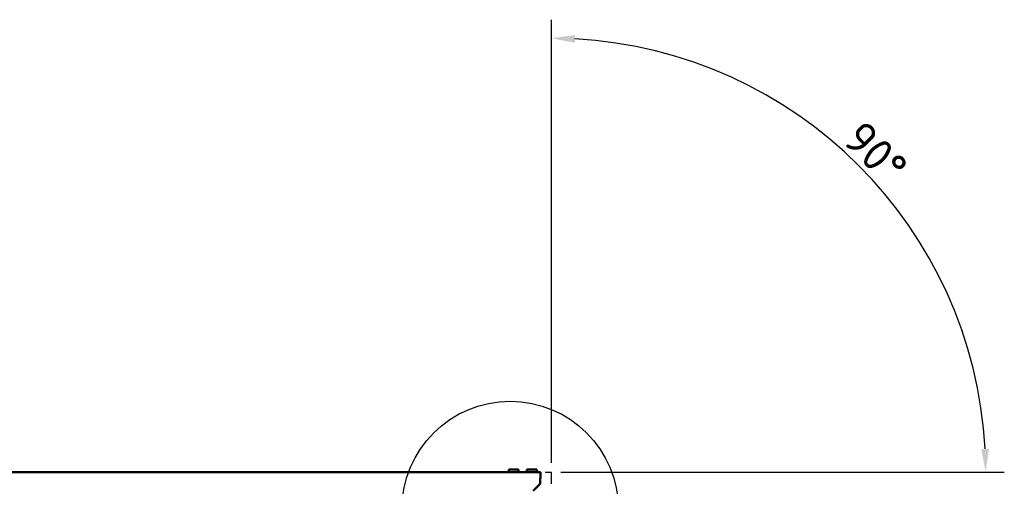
# Model space of a CAD drawing. Header units: millimetres. Extents: x 0 to 6049, y -120 to 1682.
# Tile 40 of 256: x 640 to 852, y 714 to 815. Entities that reach past the tile are written whole.
import ezdxf

# ---------------------------------------------------------------- set-up
doc = ezdxf.new("R2010")
doc.units = ezdxf.units.MM
doc.header["$LTSCALE"] = 2
for name, color, linetype, lineweight in [('Bemaßung (ISO)', 7, 'Continuous', 25), ('Detailumgrenzung (ISO)', 7, 'Continuous', 25), ('Sichtbar (ISO)', 7, 'Continuous', 50)]:
    doc.layers.add(name, color=color, linetype=linetype, lineweight=lineweight)
doc.styles.add('Bezeichnungstext (DIN)', font='isocpeur.ttf')
doc.styles.add('Notiztext (DIN)', font='isocpeur.ttf')
doc.dimstyles.new('Standard (DIN)', dxfattribs={"dimscale": 2, "dimtxt": 3.5, "dimasz": 2.5, "dimexe": 2, "dimexo": 0.5, "dimgap": 0.5, "dimtad": 1, "dimrnd": 1e-08, "dimtxsty": 'Notiztext (DIN)', "dimcen": 0.09, "dimdle": 10, "dimclrd": 256, "dimclre": 256, "dimclrt": 256, "dimadec": 0, "dimazin": 0, "dimtfac": 1, "dimtmove": 0, "dimatfit": 3, "dimfxl": 1, "dimtolj": 1, "dimtzin": 0, "dimlwd": -1, "dimlwe": -1, "dimarcsym": 0})

# ---------------------------------------------------------------- blocks, each defined once
blk = doc.blocks.new('*D24')
at = {"layer": 'Bemaßung (ISO)', "transparency": 16777216}
for p, q in [((754.32, 719.38), (754.32, 814.68)), ((756.32, 717.38), (851.62, 717.38))]:
    blk.add_line(p, q, dxfattribs=at)
blk.add_arc((754.32, 717.38), 93.3, 3.0709, 86.929, dxfattribs=at)
for points in [[(759.3, 809.71), (759.34, 811.38), (754.32, 810.68)], [(848.32, 722.4), (846.65, 722.36), (847.62, 717.38)]]:
    blk.add_solid(points, dxfattribs=at)
at = {"layer": 'Defpoints', "color": 0, "transparency": 16777216}
for p in [(835.12, 764.03), (754.32, 718.38), (754.32, 717.38), (755.32, 717.38)]:
    blk.add_point(p, dxfattribs=at)
at = {"layer": 'Bemaßung (ISO)', "transparency": 16777216, "insert": (821.49, 793.46), "char_height": 7, "attachment_point": 1, "rotation": 315, "style": 'Notiztext (DIN)'}
blk.add_mtext('\\A1;90°', dxfattribs=at)
blk = doc.blocks.new('2DDetail0')
at = {"layer": 'Detailumgrenzung (ISO)'}
blk.add_circle((372.7, 354.7), 11.62, dxfattribs=at)
at = {"layer": 'Detailumgrenzung (ISO)', "insert": (386.51, 346.67), "char_height": 5.25, "attachment_point": 7, "style": 'Bezeichnungstext (DIN)'}
blk.add_mtext('A', dxfattribs=at)

msp = doc.modelspace()

# ---------------------------------------------------------------- linework, layer by layer
at = {"layer": 'Bemaßung (ISO)'}
for p in [(752.923, 717.379), (754.319, 714.835)]:
    msp.add_line(p, (754.319, 717.379), dxfattribs=at)
at = {"layer": 'Sichtbar (ISO)'}
for p, q in [((745.117, 717.379), (745.117, 717.979)), ((745.117, 717.979), (747.217, 717.979)), ((747.217, 717.379), (747.217, 717.979)), ((749.023, 717.379), (749.023, 717.979)), ((749.023, 717.979), (751.123, 717.979)), ((751.123, 717.379), (751.123, 717.979)), ((502.123, 717.379), (751.923, 717.379)), ((751.836, 714.879), (751.923, 717.379)), ((751.836, 714.879), (750.336, 713.379))]:
    msp.add_line(p, q, dxfattribs=at)

# ---------------------------------------------------------------- block references
at = {"layer": 'Detailumgrenzung (ISO)', "xscale": 2, "yscale": 2, "zscale": 2}
msp.add_blockref('2DDetail0', (0, 0), dxfattribs=at)

# ---------------------------------------------------------------- dimensions: what is measured, and where the dimension line sits
at = {"layer": 'Bemaßung (ISO)'}
dim = msp.add_angular_dim_3p(base=(835.119, 764.029), center=(754.319, 717.379), p1=(755.319, 717.379), p2=(754.319, 718.379), dimstyle='Standard (DIN)', override={"dimgap": 0.5, "dimadec": 0, "dimtol": 0, "dimlim": 0, "dimtp": 0, "dimtm": 0, "dimtdec": 2}, dxfattribs=at)
dim.commit()
dim.dimension.update_dxf_attribs({"geometry": '*D24', "text_midpoint": (820.292, 783.351), "dimtype": 165})

doc.saveas('drawing.dxf')
